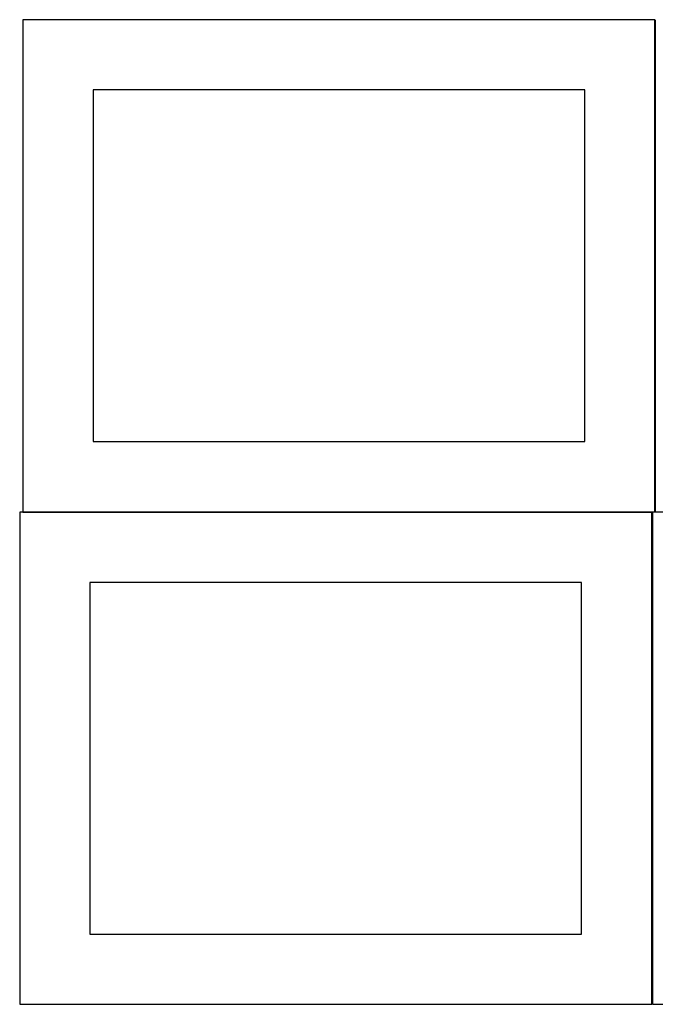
# Model space of a CAD drawing. Header units: millimetres. Extents: x 7 to 1243, y 7 to 2493.
# Tile 5 of 20: x 550 to 821, y 854 to 1274. Entities that reach past the tile are written whole.
import ezdxf

# ---------------------------------------------------------------- set-up
doc = ezdxf.new("R2010")
doc.units = ezdxf.units.MM
doc.layers.add('COMMON', color=5, linetype='CONTINUOUS', true_color=0x0000ff)
doc.layers.add('CUT', color=7, linetype='CONTINUOUS', true_color=0x000000)

msp = doc.modelspace()

# ---------------------------------------------------------------- linework, layer by layer
at = {"layer": 'COMMON'}
for p, q in [((820.983737, 1274.125673), (820.983737, 1064.125673)), ((550.883737, 1064.025672), (819.562864, 1064.025672)), ((819.662864, 1063.925672), (819.662864, 853.925672))]:
    msp.add_line(p, q, dxfattribs=at)
at = {"layer": 'CUT'}
for p, q in [((820.883737, 1274.125673), (550.883737, 1274.125673)), ((550.883737, 1274.125673), (550.883737, 1064.125673)), ((820.883737, 1064.125673), (820.883737, 1274.125673)), ((790.883737, 1244.125673), (580.883737, 1244.125673)), ((580.883737, 1244.125673), (580.883737, 1094.125673)), ((790.883737, 1094.125673), (790.883737, 1244.125673)), ((580.883737, 1094.125673), (790.883737, 1094.125673)), ((819.562864, 1063.925672), (549.562864, 1063.925672)), ((549.562864, 1063.925672), (549.562864, 853.925672)), ((550.883737, 1064.125673), (820.883737, 1064.125673)), ((819.562864, 853.925672), (819.562864, 1063.925672)), ((1089.762865, 1063.925672), (819.762865, 1063.925672)), ((819.762865, 1063.925672), (819.762865, 853.925672)), ((789.562864, 1033.925672), (579.562864, 1033.925672)), ((579.562864, 1033.925672), (579.562864, 883.925672)), ((789.562864, 883.925672), (789.562864, 1033.925672)), ((579.562864, 883.925672), (789.562864, 883.925672)), ((549.562864, 853.925672), (819.562864, 853.925672)), ((819.762865, 853.925672), (1089.762865, 853.925672))]:
    msp.add_line(p, q, dxfattribs=at)

doc.saveas('drawing.dxf')
